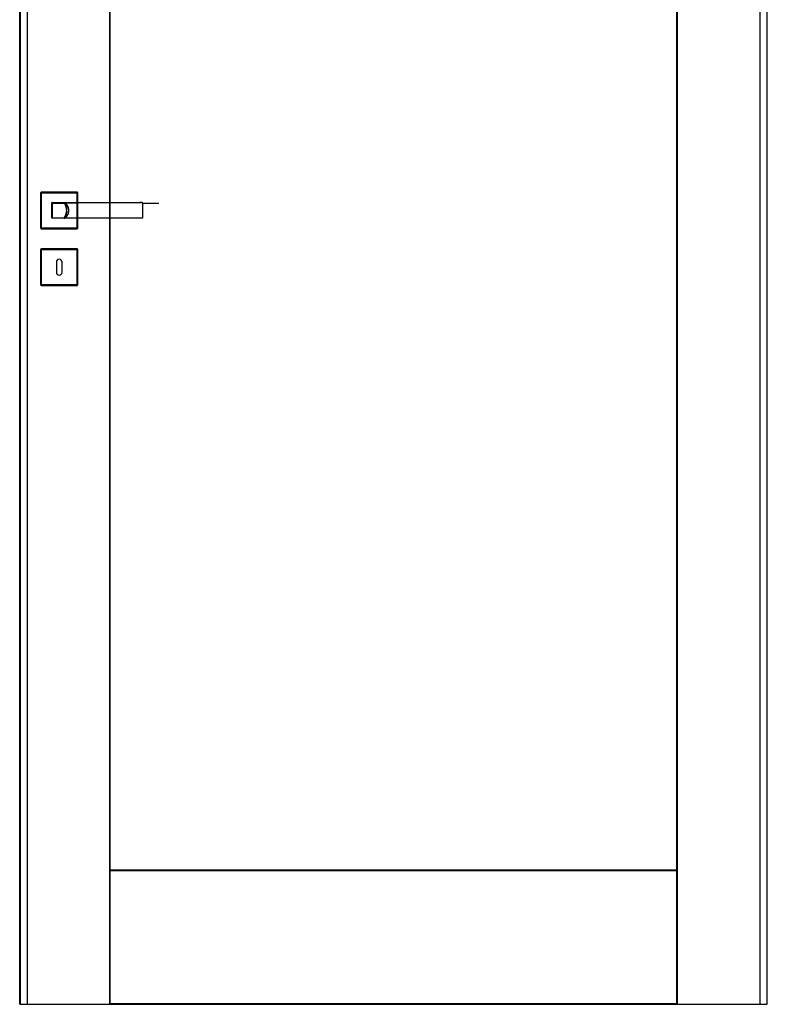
# Model space of a CAD drawing. Header units: millimetres. Extents: x 0 to 17620, y 0 to 4200.
# Tile 10 of 20: x 7002 to 8041, y 1462 to 2831. Entities that reach past the tile are written whole.
import ezdxf
from ezdxf.lldxf.tags import DXFTag

# ---------------------------------------------------------------- set-up
doc = ezdxf.new("R2010")
doc.units = ezdxf.units.MM
doc.layers.add('151', color=250, linetype='Continuous')
tags = doc.linetypes.add('DASHED', pattern=[25.72, 12.86, -12.86]).pattern_tags.tags
tags[6:7] = [DXFTag(74, 4), DXFTag(75, 0), DXFTag(340, '0'), DXFTag(46, 0.0), DXFTag(50, 0.0), DXFTag(44, 0.0), DXFTag(45, 0.0)]
tags[4:5] = [DXFTag(74, 4), DXFTag(75, 0), DXFTag(340, '0'), DXFTag(46, 0.0), DXFTag(50, 0.0), DXFTag(44, 0.0), DXFTag(45, 0.0)]

msp = doc.modelspace()

# ---------------------------------------------------------------- linework, layer by layer
at = {"layer": '151', "linetype": 'Continuous'}
for p, q in [((7002.4, 1461.7), (7002.4, 3488.7)), ((7003.3, 1461.7), (7003.3, 3488.7)), ((7127.1, 3488.7), (7127.1, 2576.7)), ((7127.9, 2576.7), (7127.9, 3488.7)), ((7915.9, 1461.7), (7915.9, 3488.7)), ((7916.8, 1461.7), (7916.8, 3488.7)), ((8040.6, 3488.7), (8040.6, 1461.7)), ((8041.4, 1461.7), (8041.4, 3488.7)), ((7031.9, 2540.7), (7031.9, 2590.7)), ((7031.9, 2540.7), (7031.9, 2590.7)), ((7032.4, 2591.2), (7082.4, 2591.2)), ((7082.9, 2590.7), (7082.9, 2576.7)), ((7082.9, 2554.7), (7082.9, 2540.7)), ((7127.1, 2554.7), (7127.1, 1461.7)), ((7127.9, 1461.7), (7127.9, 2554.7)), ((7082.4, 2540.2), (7032.4, 2540.2)), ((7082.4, 2540.2), (7032.4, 2540.2)), ((7031.9, 2461.7), (7031.9, 2511.7)), ((7032.4, 2512.2), (7082.4, 2512.2)), ((7032.4, 2512.2), (7082.4, 2512.2)), ((7082.9, 2511.7), (7082.9, 2461.7)), ((7082.9, 2511.7), (7082.9, 2461.7)), ((7053.4, 2493.7), (7053.4, 2479.7)), ((7061.4, 2479.7), (7061.4, 2493.7)), ((7082.4, 2461.2), (7032.4, 2461.2)), ((7082.4, 2461.2), (7032.4, 2461.2)), ((7127.9, 1648.7), (7915.9, 1648.7)), ((7127.9, 1647.9), (7915.9, 1647.9)), ((7002.4, 1461.7), (7003.3, 1461.7)), ((7003.3, 1461.7), (7127.1, 1461.7)), ((7127.1, 1461.7), (7127.9, 1461.7)), ((7915.9, 1462.6), (7127.9, 1462.6)), ((7127.9, 1461.7), (7915.9, 1461.7)), ((7915.9, 1461.7), (7916.8, 1461.7)), ((7916.8, 1461.7), (8040.6, 1461.7)), ((8040.6, 1461.7), (8041.4, 1461.7))]:
    msp.add_line(p, q, dxfattribs=at)
at = {"layer": '151', "linetype": 'DASHED'}
for p, q in [((7012.9, 3478.2), (7012.9, 1461.7)), ((8030.9, 3478.2), (8030.9, 1461.7)), ((8041.4, 1464.7), (8041.4, 3485.7)), ((7031.9, 2590.7), (7031.9, 2540.7)), ((7082.4, 2591.2), (7032.4, 2591.2)), ((7032.9, 2590.2), (7081.9, 2590.2)), ((7032.9, 2541.2), (7032.9, 2590.2)), ((7081.9, 2590.2), (7081.9, 2541.2)), ((7082.9, 2540.7), (7082.9, 2590.7)), ((7046.9, 2576.7), (7047.3, 2576.7)), ((7046.9, 2576.4), (7046.9, 2576.7)), ((7082.9, 2576.7), (7082.9, 2554.7)), ((7127.1, 2576.7), (7127.1, 2554.7)), ((7127.9, 2554.7), (7127.9, 2576.7)), ((7046.9, 2554.7), (7046.9, 2555)), ((7047.3, 2554.7), (7046.9, 2554.7)), ((7032.4, 2540.2), (7082.4, 2540.2)), ((7081.9, 2541.2), (7032.9, 2541.2)), ((7031.9, 2511.7), (7031.9, 2461.7)), ((7082.4, 2512.2), (7032.4, 2512.2)), ((7032.9, 2462.2), (7032.9, 2511.2)), ((7032.9, 2511.2), (7081.9, 2511.2)), ((7081.9, 2511.2), (7081.9, 2462.2)), ((7082.9, 2461.7), (7082.9, 2511.7)), ((7032.4, 2461.2), (7082.4, 2461.2)), ((7081.9, 2462.2), (7032.9, 2462.2))]:
    msp.add_line(p, q, dxfattribs=at)
at = {"layer": '151', "linetype": 'Continuous'}
for centre, radius, start, end in [((7032.4, 2590.7), 0.5, 90, 180), ((7082.4, 2590.7), 0.5, 0, 90), ((7047.4, 2576.2), 0.5, 90, 180), ((7172.4, 2576.2), 0.5, 0, 90), ((7047.4, 2555.2), 0.5, 180, 270), ((7172.4, 2555.2), 0.5, 270, 0), ((7032.4, 2540.7), 0.5, 180, 270), ((7082.4, 2540.7), 0.5, 270, 360), ((7032.4, 2511.7), 0.5, 90, 180), ((7082.4, 2511.7), 0.5, 0, 90), ((7057.4, 2493.7), 4, 0, 180), ((7057.4, 2479.7), 4, 180, 360), ((7032.4, 2461.7), 0.5, 180, 270), ((7082.4, 2461.7), 0.5, 270, 0)]:
    msp.add_arc(centre, radius, start, end, dxfattribs=at)
at = {"layer": '151', "linetype": 'DASHED'}
for centre, major_axis, ratio, start_param, end_param in [((7065.2, 2576.2), (0, -0.5), 0.064982, 1.759133, 3.141593), ((7172.4, 2576.2), (0, 0.5), 0.000082, 0, 0.887203), ((7065.2, 2555.2), (0, 0.5), 0.064982, 3.141593, 4.524052), ((7172.4, 2555.2), (0, -0.5), 0.000082, 5.395983, 6.283185)]:
    msp.add_ellipse(centre, major_axis=major_axis, ratio=ratio, start_param=start_param, end_param=end_param, dxfattribs=at)
at = {"layer": '151', "linetype": 'Continuous'}
for points, knots in [([(7046.9, 2555.2), (7046.9, 2555.6), (7046.9, 2556.4), (7046.9, 2557.3), (7046.9, 2557.9), (7046.9, 2558.1), (7046.9, 2558.5), (7046.9, 2558.6), (7046.9, 2558.8), (7046.9, 2559.3), (7046.9, 2560.3), (7046.9, 2561.7), (7046.9, 2563), (7046.9, 2563.9), (7046.9, 2564.8), (7046.9, 2565.3), (7046.9, 2566.2), (7046.9, 2566.6), (7046.9, 2567.6), (7046.9, 2568.5), (7046.9, 2569.8), (7046.9, 2571.1), (7046.9, 2572), (7046.9, 2572.7), (7046.9, 2572.9), (7046.9, 2573.3), (7046.9, 2573.5), (7046.9, 2574.2), (7046.9, 2575), (7046.9, 2575.8), (7046.9, 2576.2)], [0, 0, 0, 0, 0.0625, 0.125, 0.125, 0.15625, 0.15625, 0.171875, 0.171875, 0.1875, 0.25, 0.3125, 0.375, 0.4375, 0.4375, 0.5, 0.5, 0.5625, 0.5625, 0.625, 0.6875, 0.75, 0.8125, 0.8125, 0.84375, 0.84375, 0.875, 0.875, 0.9375, 1, 1, 1, 1]), ([(7047.4, 2576.7), (7052.6, 2576.7), (7057.8, 2576.7), (7065.6, 2576.7), (7068.2, 2576.7), (7073.4, 2576.7), (7076, 2576.7), (7081.3, 2576.7), (7083.9, 2576.7), (7089.1, 2576.7), (7091.7, 2576.7), (7096.9, 2576.7), (7099.5, 2576.7), (7103.4, 2576.7), (7104.7, 2576.7), (7107.3, 2576.7), (7108.6, 2576.7), (7111.2, 2576.7), (7112.5, 2576.7), (7115.1, 2576.7), (7116.4, 2576.7), (7120.3, 2576.7), (7125.5, 2576.7), (7130.7, 2576.7), (7135.9, 2576.7), (7138.5, 2576.7), (7146.4, 2576.7), (7151.6, 2576.7), (7162, 2576.7), (7167.2, 2576.7), (7172.4, 2576.7)], [0, 0, 0, 0, 0.125, 0.125, 0.1875, 0.1875, 0.25, 0.25, 0.3125, 0.3125, 0.375, 0.375, 0.4375, 0.4375, 0.46875, 0.46875, 0.5, 0.5, 0.53125, 0.53125, 0.5625, 0.5625, 0.625, 0.6875, 0.6875, 0.75, 0.75, 0.875, 0.875, 1, 1, 1, 1]), ([(7082.9, 2576.1), (7081.5, 2576.1), (7080.1, 2576.1), (7076, 2576.1), (7073.4, 2576.1), (7068.2, 2576), (7065.6, 2576), (7057.8, 2576), (7052.6, 2576), (7047.4, 2576)], [0, 0, 0, 0, 0.11904, 0.11904, 0.33928, 0.33928, 0.55952, 0.55952, 1, 1, 1, 1]), ([(7047.4, 2576), (7047.4, 2575.6), (7047.4, 2574.8), (7047.4, 2574), (7047.4, 2573.3), (7047.4, 2573.1), (7047.4, 2572.7), (7047.4, 2572.5), (7047.4, 2571.9), (7047.4, 2571), (7047.4, 2569.7), (7047.4, 2568.4), (7047.4, 2567.5), (7047.4, 2566.6), (7047.4, 2566.2), (7047.4, 2565.3), (7047.4, 2564.8), (7047.4, 2563.9), (7047.4, 2563.1), (7047.4, 2561.8), (7047.4, 2560.5), (7047.4, 2559.6), (7047.4, 2559.1), (7047.4, 2559), (7047.4, 2558.7), (7047.4, 2558.6), (7047.4, 2558.3), (7047.4, 2557.9), (7047.4, 2557.5), (7047.4, 2557.1), (7047.4, 2556.9), (7047.4, 2556.3), (7047.4, 2555.9), (7047.4, 2555.5)], [0, 0, 0, 0, 0.0625, 0.125, 0.125, 0.15625, 0.15625, 0.1875, 0.1875, 0.25, 0.3125, 0.375, 0.4375, 0.4375, 0.5, 0.5, 0.5625, 0.5625, 0.625, 0.6875, 0.75, 0.8125, 0.8125, 0.828125, 0.828125, 0.84375, 0.84375, 0.875, 0.90625, 0.90625, 0.9375, 0.9375, 1, 1, 1, 1]), ([(7172.9, 2576.2), (7172.9, 2575.8), (7172.9, 2575), (7172.9, 2574.2), (7172.9, 2573.5), (7172.9, 2573.3), (7172.9, 2572.9), (7172.9, 2572.7), (7172.9, 2572), (7172.9, 2571.6), (7172.9, 2570.7), (7172.9, 2569.8), (7172.9, 2568.5), (7172.9, 2567.6), (7172.9, 2566.6), (7172.9, 2566.2), (7172.9, 2565.3), (7172.9, 2564.8), (7172.9, 2563.9), (7172.9, 2563), (7172.9, 2561.6), (7172.9, 2560.8), (7172.9, 2559.9), (7172.9, 2559.4), (7172.9, 2558.9), (7172.9, 2558.8), (7172.9, 2558.6), (7172.9, 2558.2), (7172.9, 2557.9), (7172.9, 2557.3), (7172.9, 2556.4), (7172.9, 2555.6), (7172.9, 2555.2)], [0, 0, 0, 0, 0.0625, 0.125, 0.125, 0.15625, 0.15625, 0.1875, 0.1875, 0.25, 0.25, 0.3125, 0.375, 0.4375, 0.4375, 0.5, 0.5, 0.5625, 0.5625, 0.625, 0.6875, 0.75, 0.75, 0.8125, 0.8125, 0.828125, 0.828125, 0.84375, 0.875, 0.875, 0.9375, 1, 1, 1, 1]), ([(7172.4, 2554.7), (7167.2, 2554.7), (7162, 2554.7), (7151.6, 2554.7), (7146.4, 2554.7), (7138.5, 2554.7), (7135.9, 2554.7), (7130.7, 2554.7), (7125.5, 2554.7), (7120.3, 2554.7), (7116.4, 2554.7), (7115.1, 2554.7), (7112.5, 2554.7), (7111.2, 2554.7), (7108.6, 2554.7), (7107.3, 2554.7), (7104.7, 2554.7), (7103.4, 2554.7), (7099.5, 2554.7), (7096.9, 2554.7), (7091.7, 2554.7), (7089.1, 2554.7), (7083.9, 2554.7), (7081.3, 2554.7), (7076, 2554.7), (7073.4, 2554.7), (7068.2, 2554.7), (7065.6, 2554.7), (7057.8, 2554.7), (7052.6, 2554.7), (7047.4, 2554.7)], [0, 0, 0, 0, 0.125, 0.125, 0.25, 0.25, 0.3125, 0.3125, 0.375, 0.4375, 0.4375, 0.46875, 0.46875, 0.5, 0.5, 0.53125, 0.53125, 0.5625, 0.5625, 0.625, 0.625, 0.6875, 0.6875, 0.75, 0.75, 0.8125, 0.8125, 0.875, 0.875, 1, 1, 1, 1])]:
    msp.add_open_spline(points, degree=3, knots=knots, dxfattribs=at)
at = {"layer": '151', "linetype": 'DASHED'}
for points, degree in [([(7047.4, 2575.7), (7055.6, 2575.7), (7063.8, 2575.7)], 2), ([(7063.9, 2576.7), (7064.5, 2576), (7065.6, 2574.3), (7066.7, 2571.6), (7067.5, 2568.7), (7067.7, 2565.7), (7067.5, 2562.7), (7066.7, 2559.8), (7065.6, 2557.1), (7064.5, 2555.5), (7063.9, 2554.7)], 3), ([(7172.4, 2576.5), (7171.4, 2576.5), (7170.4, 2576.5), (7169.5, 2576.5)], 3), ([(7173.9, 2575.7), (7184.8, 2575.7), (7195.7, 2575.7)], 2)]:
    msp.add_open_spline(points, degree=degree, dxfattribs=at)
for points, knots in [([(7063.7, 2576.7), (7063.7, 2576.7), (7063.7, 2576.7), (7063.8, 2576.7), (7063.8, 2576.7), (7063.8, 2576.7), (7063.9, 2576.7), (7063.9, 2576.7), (7063.9, 2576.6), (7064, 2576.6), (7064, 2576.6), (7064, 2576.6), (7064.1, 2576.5)], [0, 0, 0, 0, 0.25, 0.25, 0.375, 0.375, 0.5, 0.625, 0.625, 0.75, 0.75, 1, 1, 1, 1]), ([(7064, 2576.7), (7064.1, 2576.6), (7064.3, 2576.5), (7064.5, 2576.4), (7064.6, 2576.3), (7064.9, 2576.1), (7065.4, 2575.7), (7065.8, 2575.4), (7066.2, 2575), (7066.4, 2574.8), (7066.8, 2574.4), (7067, 2574.2), (7067.2, 2573.9), (7067.3, 2573.8), (7067.5, 2573.6), (7067.6, 2573.5), (7067.8, 2573.2), (7068, 2572.9), (7068.2, 2572.5), (7068.4, 2572.2), (7068.6, 2571.8), (7068.9, 2571.3), (7069.1, 2570.8), (7069.3, 2570.4), (7069.3, 2570.3), (7069.4, 2570), (7069.4, 2569.9), (7069.6, 2569.5), (7069.6, 2569.2), (7069.8, 2568.7), (7069.9, 2568.2), (7070, 2567.4), (7070.1, 2566.8), (7070.1, 2566.4), (7070.1, 2566.3), (7070.1, 2566), (7070.1, 2565.9), (7070.1, 2565.6), (7070.1, 2565.4), (7070.1, 2565.2), (7070.1, 2565), (7070.1, 2565), (7070.1, 2564.6), (7070.1, 2564.4), (7070, 2563.8), (7069.9, 2563.3), (7069.8, 2562.7), (7069.6, 2562.2), (7069.6, 2562), (7069.4, 2561.4), (7069.3, 2561.2), (7069.2, 2560.9), (7069.2, 2560.8), (7069.1, 2560.7), (7069, 2560.5), (7068.9, 2560.3), (7068.8, 2559.9), (7068.6, 2559.7), (7068.4, 2559.2), (7068.2, 2559), (7068, 2558.5), (7067.8, 2558.3), (7067.5, 2557.9), (7067.3, 2557.6), (7067.1, 2557.4), (7067, 2557.3), (7067, 2557.2), (7066.9, 2557.2), (7066.8, 2557), (7066.7, 2556.9), (7066.4, 2556.6), (7066.2, 2556.4), (7065.8, 2556.1), (7065.4, 2555.7), (7064.9, 2555.4), (7064.6, 2555.2), (7064.5, 2555.1), (7064.3, 2554.9), (7064.1, 2554.9), (7064, 2554.8)], [0, 0, 0, 0, 0.015625, 0.015625, 0.03125, 0.03125, 0.0625, 0.09375, 0.09375, 0.125, 0.125, 0.15625, 0.15625, 0.171875, 0.171875, 0.1875, 0.1875, 0.21875, 0.21875, 0.25, 0.25, 0.28125, 0.3125, 0.3125, 0.328125, 0.328125, 0.34375, 0.34375, 0.375, 0.375, 0.40625, 0.4375, 0.46875, 0.46875, 0.484375, 0.484375, 0.5, 0.5, 0.515625, 0.523437, 0.523437, 0.53125, 0.53125, 0.5625, 0.5625, 0.59375, 0.625, 0.625, 0.65625, 0.65625, 0.6875, 0.6875, 0.695312, 0.695312, 0.703125, 0.71875, 0.71875, 0.75, 0.75, 0.78125, 0.78125, 0.8125, 0.8125, 0.84375, 0.84375, 0.851562, 0.851562, 0.859375, 0.859375, 0.875, 0.875, 0.90625, 0.90625, 0.9375, 0.96875, 0.96875, 0.984375, 0.984375, 1, 1, 1, 1]), ([(7064, 2576.7), (7064, 2576.7), (7064, 2576.7), (7064, 2576.7), (7064, 2576.7), (7064, 2576.7), (7064, 2576.7), (7064, 2576.7), (7064, 2576.7), (7064.1, 2576.6), (7064.1, 2576.6), (7064.1, 2576.6), (7064.1, 2576.6), (7064.1, 2576.6), (7064.1, 2576.6), (7064.1, 2576.6), (7064.2, 2576.6), (7064.2, 2576.6), (7064.2, 2576.6), (7064.3, 2576.6), (7064.3, 2576.6), (7064.4, 2576.6), (7064.4, 2576.6), (7064.4, 2576.5), (7064.5, 2576.5), (7064.5, 2576.5), (7064.6, 2576.5), (7064.6, 2576.5), (7064.7, 2576.5), (7064.8, 2576.4), (7064.9, 2576.4), (7065, 2576.4), (7065.1, 2576.4), (7065.3, 2576.3)], [0, 0, 0, 0, 0.015625, 0.015625, 0.03125, 0.03125, 0.046875, 0.046875, 0.0625, 0.0625, 0.078125, 0.078125, 0.09375, 0.09375, 0.125, 0.125, 0.1875, 0.1875, 0.25, 0.25, 0.3125, 0.3125, 0.375, 0.375, 0.4375, 0.4375, 0.5, 0.5, 0.625, 0.625, 0.75, 0.75, 1, 1, 1, 1]), ([(7064.1, 2554.9), (7064.6, 2555.6), (7065.6, 2557.2), (7066.8, 2559.8), (7067.5, 2562.7), (7067.8, 2565.7), (7067.5, 2568.7), (7066.8, 2571.6), (7065.6, 2574.3), (7064.6, 2575.8), (7064.1, 2576.5)], [0, 0, 0, 0, 0.11683, 0.244553, 0.372277, 0.5, 0.627723, 0.755447, 0.88317, 1, 1, 1, 1]), ([(7065.3, 2576.3), (7067.5, 2576.3), (7069.7, 2576.3), (7074.2, 2576.4), (7076.4, 2576.4), (7080.9, 2576.4), (7083.1, 2576.4), (7087.5, 2576.5), (7089.8, 2576.5), (7094.2, 2576.5), (7096.5, 2576.5), (7099.2, 2576.5), (7099.8, 2576.5), (7100.9, 2576.5), (7101.5, 2576.5), (7103.1, 2576.5), (7104.3, 2576.5), (7105.6, 2576.5), (7105.9, 2576.5), (7106.5, 2576.5), (7107.3, 2576.5), (7108.4, 2576.5), (7109.3, 2576.5), (7109.8, 2576.5), (7110.1, 2576.5), (7110.9, 2576.5), (7111.5, 2576.5), (7112.6, 2576.5), (7113.2, 2576.5), (7114, 2576.5), (7114.3, 2576.5), (7114.9, 2576.5), (7115.7, 2576.5), (7116.5, 2576.5), (7117.7, 2576.5), (7118.2, 2576.5), (7123.2, 2576.5), (7127.7, 2576.5), (7134.4, 2576.5), (7136.6, 2576.5), (7141.1, 2576.5), (7152.3, 2576.5), (7163.5, 2576.5), (7172.4, 2576.5)], [0, 0, 0, 0, 0.0625, 0.0625, 0.125, 0.125, 0.1875, 0.1875, 0.25, 0.25, 0.3125, 0.3125, 0.328125, 0.328125, 0.34375, 0.34375, 0.375, 0.375, 0.382812, 0.382812, 0.390625, 0.40625, 0.414062, 0.414062, 0.421875, 0.421875, 0.4375, 0.4375, 0.453125, 0.453125, 0.460937, 0.460937, 0.46875, 0.484375, 0.484375, 0.5, 0.5, 0.625, 0.625, 0.6875, 0.6875, 0.75, 1, 1, 1, 1]), ([(7065.3, 2555.1), (7065.5, 2555.3), (7065.9, 2555.6), (7066.3, 2555.9), (7066.6, 2556.3), (7066.8, 2556.5), (7067.1, 2556.8), (7067.2, 2556.8), (7067.4, 2557), (7067.4, 2557.1), (7067.7, 2557.4), (7068, 2557.8), (7068.3, 2558.2), (7068.7, 2558.9), (7069, 2559.3), (7069.3, 2560), (7069.4, 2560.2), (7069.6, 2560.6), (7069.6, 2560.7), (7069.7, 2561), (7069.8, 2561.1), (7070, 2561.7), (7070.1, 2562.2), (7070.3, 2562.9), (7070.4, 2563.4), (7070.5, 2563.9), (7070.5, 2564.3), (7070.6, 2564.4), (7070.6, 2564.7), (7070.6, 2564.8), (7070.6, 2565.2), (7070.6, 2565.5), (7070.6, 2565.8), (7070.6, 2565.9), (7070.6, 2566), (7070.6, 2566.1), (7070.6, 2566.2), (7070.6, 2566.4), (7070.6, 2566.8), (7070.5, 2567.3), (7070.4, 2568), (7070.3, 2568.5), (7070.1, 2569.3), (7070, 2569.8), (7069.8, 2570.3), (7069.8, 2570.4), (7069.7, 2570.5), (7069.7, 2570.7), (7069.6, 2570.9), (7069.4, 2571.2), (7069.3, 2571.4), (7069, 2572.1), (7068.7, 2572.6), (7068.3, 2573.2), (7068.2, 2573.4), (7067.9, 2573.7), (7067.8, 2573.9), (7067.7, 2574), (7067.6, 2574.1), (7067.6, 2574.2), (7067.2, 2574.6), (7066.8, 2575), (7066.3, 2575.5), (7065.9, 2575.8), (7065.5, 2576.2), (7065.3, 2576.3)], [0, 0, 0, 0, 0.03125, 0.0625, 0.0625, 0.09375, 0.09375, 0.109375, 0.109375, 0.125, 0.125, 0.15625, 0.1875, 0.1875, 0.25, 0.25, 0.28125, 0.28125, 0.296875, 0.296875, 0.3125, 0.3125, 0.375, 0.375, 0.40625, 0.4375, 0.4375, 0.453125, 0.453125, 0.46875, 0.46875, 0.5, 0.5, 0.507812, 0.507812, 0.515625, 0.515625, 0.53125, 0.53125, 0.5625, 0.59375, 0.625, 0.625, 0.6875, 0.6875, 0.695312, 0.695312, 0.703125, 0.71875, 0.71875, 0.75, 0.75, 0.8125, 0.8125, 0.84375, 0.84375, 0.859375, 0.867187, 0.867187, 0.875, 0.875, 0.9375, 0.9375, 0.96875, 1, 1, 1, 1]), ([(7064.1, 2554.9), (7064, 2554.9), (7064, 2554.9), (7064, 2554.8), (7063.9, 2554.8), (7063.9, 2554.8), (7063.9, 2554.8), (7063.8, 2554.8), (7063.8, 2554.7), (7063.8, 2554.7), (7063.7, 2554.7), (7063.7, 2554.7), (7063.7, 2554.7)], [0, 0, 0, 0, 0.25, 0.25, 0.375, 0.375, 0.5, 0.625, 0.625, 0.75, 0.75, 1, 1, 1, 1]), ([(7064, 2554.8), (7064, 2554.8), (7064, 2554.8), (7064, 2554.8), (7064, 2554.8), (7064, 2554.8), (7064, 2554.8), (7064.1, 2554.8), (7064.1, 2554.8), (7064.1, 2554.8), (7064.1, 2554.8), (7064.1, 2554.8), (7064.1, 2554.8), (7064.1, 2554.8), (7064.2, 2554.8), (7064.2, 2554.8), (7064.2, 2554.8), (7064.3, 2554.9), (7064.3, 2554.9), (7064.4, 2554.9), (7064.4, 2554.9), (7064.5, 2554.9), (7064.5, 2554.9), (7064.6, 2555), (7064.7, 2555), (7064.8, 2555), (7064.9, 2555), (7065, 2555.1), (7065.1, 2555.1), (7065.3, 2555.1)], [0, 0, 0, 0, 0.03125, 0.03125, 0.046875, 0.046875, 0.0625, 0.0625, 0.078125, 0.078125, 0.09375, 0.09375, 0.125, 0.125, 0.1875, 0.1875, 0.25, 0.25, 0.3125, 0.3125, 0.375, 0.375, 0.5, 0.5, 0.625, 0.625, 0.75, 0.75, 1, 1, 1, 1]), ([(7172.4, 2554.9), (7163.5, 2554.9), (7154.5, 2554.9), (7143.4, 2554.9), (7141.1, 2554.9), (7136.6, 2554.9), (7134.4, 2554.9), (7127.7, 2554.9), (7123.2, 2554.9), (7118.2, 2554.9), (7117.6, 2554.9), (7116.5, 2554.9), (7115.7, 2554.9), (7114.9, 2554.9), (7114.3, 2554.9), (7114, 2554.9), (7113.2, 2554.9), (7112.1, 2554.9), (7110.9, 2554.9), (7110.1, 2554.9), (7109.8, 2554.9), (7109.3, 2554.9), (7108.4, 2554.9), (7107.6, 2554.9), (7106.8, 2554.9), (7106.5, 2554.9), (7105.9, 2554.9), (7105.6, 2554.9), (7104.2, 2554.9), (7103.1, 2554.9), (7101.5, 2554.9), (7100.9, 2554.9), (7099.8, 2554.9), (7097, 2554.9), (7094.2, 2555), (7089.8, 2555), (7087.5, 2555), (7083.1, 2555), (7080.9, 2555), (7076.4, 2555.1), (7074.2, 2555.1), (7069.7, 2555.1), (7067.5, 2555.1), (7065.3, 2555.1)], [0, 0, 0, 0, 0.25, 0.25, 0.3125, 0.3125, 0.375, 0.375, 0.5, 0.5, 0.515625, 0.515625, 0.53125, 0.539063, 0.539063, 0.546875, 0.546875, 0.5625, 0.578125, 0.578125, 0.585938, 0.585938, 0.59375, 0.609375, 0.609375, 0.617188, 0.617188, 0.625, 0.625, 0.65625, 0.65625, 0.671875, 0.671875, 0.6875, 0.75, 0.75, 0.8125, 0.8125, 0.875, 0.875, 0.9375, 0.9375, 1, 1, 1, 1])]:
    msp.add_open_spline(points, degree=3, knots=knots, dxfattribs=at)

doc.saveas('drawing.dxf')
